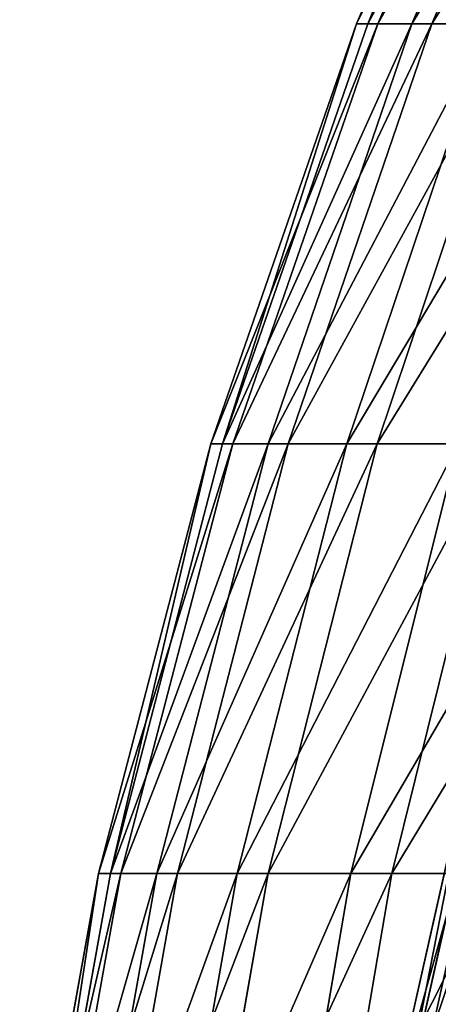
# Model space of a CAD drawing. Extents: x 143 to 263, y -61 to 82.
# Tile 127 of 256: x 143.62 to 148.02, y 10.75 to 21.08. Entities that reach past the tile are written whole.
import ezdxf

# ---------------------------------------------------------------- set-up
doc = ezdxf.new("R2010")
doc.units = 0
doc.header["$LTSCALE"] = 25.4
doc.layers.get('0').update_dxf_attribs({"color": 13, "linetype": 'CONTINUOUS'})

# ---------------------------------------------------------------- blocks, each defined once
blk = doc.blocks.new('ICE-BALL-8126_STL')
at = {"color": 7}
for p, q in [((61.197, -55.911, 46.536), (56.924, -54.072, 46.85)), ((61.197, -55.911, 46.536), (56.924, -54.072, 46.85)), ((61.197, -56.119, 64.018), (56.924, -54.273, 63.748)), ((61.197, -56.119, 64.018), (56.924, -54.273, 63.748)), ((61.197, -56.479, 50.887), (56.924, -54.621, 51.055)), ((61.197, -56.479, 50.887), (56.924, -54.621, 51.055)), ((61.197, -56.583, 59.655), (56.924, -54.721, 59.531)), ((61.197, -56.583, 59.655), (56.924, -54.721, 59.531)), ((70.114, -54.687, 32.87), (70.114, -56.33, 37.167)), ((70.114, -54.687, 32.87), (70.114, -56.33, 37.167)), ((61.197, -56.703, 55.269), (56.924, -54.838, 55.291)), ((61.197, -56.703, 55.269), (56.924, -54.838, 55.291)), ((61.197, -55.004, 42.243), (61.197, -55.911, 46.536)), ((65.603, -56.486, 41.869), (61.197, -55.004, 42.243)), ((61.197, -55.004, 42.243), (61.197, -55.911, 46.536)), ((65.603, -56.486, 41.869), (61.197, -55.004, 42.243)), ((68.466, -55.17, 50.782), (72.855, -56.152, 50.689)), ((68.466, -55.17, 50.782), (72.855, -56.152, 50.689)), ((65.603, -55.211, 37.545), (65.603, -56.486, 41.869)), ((70.114, -56.33, 37.167), (65.603, -55.211, 37.545)), ((65.603, -55.211, 37.545), (65.603, -56.486, 41.869)), ((70.114, -56.33, 37.167), (65.603, -55.211, 37.545)), ((70.114, -56.76, 73.375), (70.114, -55.22, 77.709)), ((70.114, -56.76, 73.375), (70.114, -55.22, 77.709)), ((61.197, -56.119, 64.018), (61.197, -55.314, 68.331)), ((65.603, -56.804, 68.67), (61.197, -55.314, 68.331)), ((61.197, -56.119, 64.018), (61.197, -55.314, 68.331)), ((65.603, -56.804, 68.67), (61.197, -55.314, 68.331)), ((68.466, -55.285, 59.68), (72.855, -56.269, 59.748)), ((68.466, -55.285, 59.68), (72.855, -56.269, 59.748)), ((68.466, -55.409, 55.229), (72.855, -56.396, 55.216)), ((68.466, -55.409, 55.229), (72.855, -56.396, 55.216)), ((65.603, -56.804, 68.67), (65.603, -55.633, 73.023)), ((70.114, -56.76, 73.375), (65.603, -55.633, 73.023)), ((65.603, -56.804, 68.67), (65.603, -55.633, 73.023)), ((70.114, -56.76, 73.375), (65.603, -55.633, 73.023)), ((61.197, -55.911, 46.536), (61.197, -56.479, 50.887)), ((65.603, -57.418, 46.279), (61.197, -55.911, 46.536)), ((61.197, -55.911, 46.536), (61.197, -56.479, 50.887)), ((65.603, -57.418, 46.279), (61.197, -55.911, 46.536)), ((61.197, -56.583, 59.655), (61.197, -56.119, 64.018)), ((65.603, -57.631, 64.239), (61.197, -56.119, 64.018)), ((61.197, -56.583, 59.655), (61.197, -56.119, 64.018)), ((65.603, -57.631, 64.239), (61.197, -56.119, 64.018)), ((70.114, -56.33, 37.167), (70.114, -57.631, 41.579)), ((74.704, -57.114, 36.902), (70.114, -56.33, 37.167)), ((70.114, -56.33, 37.167), (70.114, -57.631, 41.579)), ((74.704, -57.114, 36.902), (70.114, -56.33, 37.167)), ((61.197, -56.479, 50.887), (61.197, -56.703, 55.269)), ((65.603, -58.001, 50.749), (61.197, -56.479, 50.887)), ((61.197, -56.479, 50.887), (61.197, -56.703, 55.269)), ((65.603, -58.001, 50.749), (61.197, -56.479, 50.887)), ((65.603, -56.486, 41.869), (65.603, -57.418, 46.279)), ((70.114, -57.631, 41.579), (65.603, -56.486, 41.869)), ((65.603, -56.486, 41.869), (65.603, -57.418, 46.279)), ((70.114, -57.631, 41.579), (65.603, -56.486, 41.869)), ((61.197, -56.703, 55.269), (61.197, -56.583, 59.655)), ((65.603, -58.108, 59.757), (61.197, -56.583, 59.655)), ((61.197, -56.703, 55.269), (61.197, -56.583, 59.655)), ((65.603, -58.108, 59.757), (61.197, -56.583, 59.655)), ((65.603, -58.231, 55.251), (61.197, -56.703, 55.269)), ((65.603, -58.231, 55.251), (61.197, -56.703, 55.269)), ((65.603, -57.631, 64.239), (65.603, -56.804, 68.67)), ((70.114, -57.956, 68.932), (65.603, -56.804, 68.67)), ((65.603, -57.631, 64.239), (65.603, -56.804, 68.67)), ((70.114, -57.956, 68.932), (65.603, -56.804, 68.67)), ((70.114, -57.956, 68.932), (70.114, -56.76, 73.375)), ((74.704, -57.55, 73.621), (70.114, -56.76, 73.375)), ((70.114, -57.956, 68.932), (70.114, -56.76, 73.375)), ((74.704, -57.55, 73.621), (70.114, -56.76, 73.375)), ((65.603, -57.418, 46.279), (65.603, -58.001, 50.749)), ((70.114, -58.582, 46.081), (65.603, -57.418, 46.279)), ((65.603, -57.418, 46.279), (65.603, -58.001, 50.749)), ((70.114, -58.582, 46.081), (65.603, -57.418, 46.279)), ((65.603, -58.108, 59.757), (65.603, -57.631, 64.239)), ((70.114, -58.8, 64.41), (65.603, -57.631, 64.239)), ((65.603, -58.108, 59.757), (65.603, -57.631, 64.239)), ((70.114, -58.8, 64.41), (65.603, -57.631, 64.239)), ((70.114, -57.631, 41.579), (70.114, -58.582, 46.081)), ((74.704, -58.434, 41.377), (70.114, -57.631, 41.579)), ((70.114, -57.631, 41.579), (70.114, -58.582, 46.081)), ((74.704, -58.434, 41.377), (70.114, -57.631, 41.579)), ((70.114, -58.8, 64.41), (70.114, -57.956, 68.932)), ((74.704, -58.763, 69.116), (70.114, -57.956, 68.932)), ((70.114, -58.8, 64.41), (70.114, -57.956, 68.932)), ((74.704, -58.763, 69.116), (70.114, -57.956, 68.932)), ((65.603, -58.001, 50.749), (65.603, -58.231, 55.251)), ((70.114, -59.177, 50.642), (65.603, -58.001, 50.749)), ((65.603, -58.001, 50.749), (65.603, -58.231, 55.251)), ((70.114, -59.177, 50.642), (65.603, -58.001, 50.749)), ((65.603, -58.231, 55.251), (65.603, -58.108, 59.757)), ((70.114, -59.287, 59.835), (65.603, -58.108, 59.757)), ((65.603, -58.231, 55.251), (65.603, -58.108, 59.757)), ((70.114, -59.287, 59.835), (65.603, -58.108, 59.757)), ((70.114, -59.413, 55.237), (65.603, -58.231, 55.251)), ((70.114, -59.413, 55.237), (65.603, -58.231, 55.251)), ((70.114, -58.582, 46.081), (70.114, -59.177, 50.642)), ((74.704, -59.398, 45.941), (70.114, -58.582, 46.081)), ((70.114, -58.582, 46.081), (70.114, -59.177, 50.642)), ((74.704, -59.398, 45.941), (70.114, -58.582, 46.081)), ((70.114, -59.287, 59.835), (70.114, -58.8, 64.41)), ((74.704, -59.619, 64.53), (70.114, -58.8, 64.41)), ((70.114, -59.287, 59.835), (70.114, -58.8, 64.41)), ((74.704, -59.619, 64.53), (70.114, -58.8, 64.41)), ((70.114, -59.177, 50.642), (70.114, -59.413, 55.237)), ((74.704, -60.002, 50.568), (70.114, -59.177, 50.642)), ((70.114, -59.177, 50.642), (70.114, -59.413, 55.237)), ((74.704, -60.002, 50.568), (70.114, -59.177, 50.642)), ((70.114, -59.413, 55.237), (70.114, -59.287, 59.835)), ((74.704, -60.112, 59.891), (70.114, -59.287, 59.835)), ((70.114, -59.413, 55.237), (70.114, -59.287, 59.835)), ((74.704, -60.112, 59.891), (70.114, -59.287, 59.835)), ((74.704, -60.24, 55.227), (70.114, -59.413, 55.237)), ((74.704, -60.24, 55.227), (70.114, -59.413, 55.237))]:
    blk.add_line(p, q, dxfattribs=at)
mesh = blk.add_polyface(dxfattribs=at)
corners = [(61.197, -55.911, 46.536), (56.924, -53.195, 42.7), (61.197, -55.004, 42.243), (56.924, -54.072, 46.85)]
mesh.append_faces([[corners[k] for k in face] for face in [(0, 1, 2), (1, 0, 3)]], dxfattribs={"vtx0": -1, "color": 7})
mesh = blk.add_polyface(dxfattribs=at)
corners = [(74.704, -55.988, 78.017), (70.114, -53.343, 81.91), (70.114, -55.22, 77.709), (74.704, -54.085, 82.277)]
mesh.append_faces([[corners[k] for k in face] for face in [(0, 1, 2), (1, 0, 3)]], dxfattribs={"vtx0": -1, "color": 7})
mesh = blk.add_polyface(dxfattribs=at)
corners = [(61.197, -56.119, 64.018), (56.924, -53.495, 67.917), (56.924, -54.273, 63.748), (61.197, -55.314, 68.331)]
mesh.append_faces([[corners[k] for k in face] for face in [(0, 1, 2), (1, 0, 3)]], dxfattribs={"vtx0": -1, "color": 7})
mesh = blk.add_polyface(dxfattribs=at)
corners = [(70.114, -56.33, 37.167), (65.603, -53.601, 33.335), (70.114, -54.687, 32.87), (65.603, -55.211, 37.545)]
mesh.append_faces([[corners[k] for k in face] for face in [(0, 1, 2), (1, 0, 3)]], dxfattribs={"vtx0": -1, "color": 7})
mesh = blk.add_polyface(dxfattribs=at)
corners = [(65.603, -56.486, 41.869), (61.197, -53.763, 38.035), (65.603, -55.211, 37.545), (61.197, -55.004, 42.243)]
mesh.append_faces([[corners[k] for k in face] for face in [(0, 1, 2), (1, 0, 3)]], dxfattribs={"vtx0": -1, "color": 7})
mesh = blk.add_polyface(dxfattribs=at)
corners = [(61.197, -56.479, 50.887), (56.924, -54.072, 46.85), (61.197, -55.911, 46.536), (56.924, -54.621, 51.055)]
mesh.append_faces([[corners[k] for k in face] for face in [(0, 1, 2), (1, 0, 3)]], dxfattribs={"vtx0": -1, "color": 7})
mesh = blk.add_polyface(dxfattribs=at)
corners = [(70.114, -56.76, 73.375), (65.603, -54.123, 77.27), (65.603, -55.633, 73.023), (70.114, -55.22, 77.709)]
mesh.append_faces([[corners[k] for k in face] for face in [(0, 1, 2), (1, 0, 3)]], dxfattribs={"vtx0": -1, "color": 7})
mesh = blk.add_polyface(dxfattribs=at)
corners = [(65.603, -56.804, 68.67), (61.197, -54.174, 72.568), (61.197, -55.314, 68.331), (65.603, -55.633, 73.023)]
mesh.append_faces([[corners[k] for k in face] for face in [(0, 1, 2), (1, 0, 3)]], dxfattribs={"vtx0": -1, "color": 7})
mesh = blk.add_polyface(dxfattribs=at)
corners = [(61.197, -56.583, 59.655), (56.924, -54.273, 63.748), (56.924, -54.721, 59.531), (61.197, -56.119, 64.018)]
mesh.append_faces([[corners[k] for k in face] for face in [(0, 1, 2), (1, 0, 3)]], dxfattribs={"vtx0": -1, "color": 7})
mesh = blk.add_polyface(dxfattribs=at)
corners = [(61.197, -56.703, 55.269), (56.924, -54.621, 51.055), (61.197, -56.479, 50.887), (56.924, -54.838, 55.291)]
mesh.append_faces([[corners[k] for k in face] for face in [(0, 1, 2), (1, 0, 3)]], dxfattribs={"vtx0": -1, "color": 7})
mesh = blk.add_polyface(dxfattribs=at)
corners = [(68.466, -54.569, 46.37), (72.855, -56.152, 50.689), (72.855, -55.541, 46.197), (68.466, -55.17, 50.782)]
mesh.append_faces([[corners[k] for k in face] for face in [(0, 1, 2), (1, 0, 3)]], dxfattribs={"vtx0": -1, "color": 7})
mesh = blk.add_polyface(dxfattribs=at)
corners = [(61.197, -56.583, 59.655), (56.924, -54.838, 55.291), (61.197, -56.703, 55.269), (56.924, -54.721, 59.531)]
mesh.append_faces([[corners[k] for k in face] for face in [(0, 1, 2), (1, 0, 3)]], dxfattribs={"vtx0": -1, "color": 7})
mesh = blk.add_polyface(dxfattribs=at)
corners = [(74.704, -57.114, 36.902), (70.114, -54.687, 32.87), (74.704, -55.447, 32.544), (70.114, -56.33, 37.167)]
mesh.append_faces([[corners[k] for k in face] for face in [(0, 1, 2), (1, 0, 3)]], dxfattribs={"vtx0": -1, "color": 7})
mesh = blk.add_polyface(dxfattribs=at)
corners = [(68.466, -54.798, 64.106), (72.855, -56.269, 59.748), (68.466, -55.285, 59.68), (72.855, -55.774, 64.254)]
mesh.append_faces([[corners[k] for k in face] for face in [(0, 1, 2), (1, 0, 3)]], dxfattribs={"vtx0": -1, "color": 7})
mesh = blk.add_polyface(dxfattribs=at)
corners = [(65.603, -57.418, 46.279), (61.197, -55.004, 42.243), (65.603, -56.486, 41.869), (61.197, -55.911, 46.536)]
mesh.append_faces([[corners[k] for k in face] for face in [(0, 1, 2), (1, 0, 3)]], dxfattribs={"vtx0": -1, "color": 7})
mesh = blk.add_polyface(dxfattribs=at)
corners = [(68.466, -55.17, 50.782), (72.855, -56.396, 55.216), (72.855, -56.152, 50.689), (68.466, -55.409, 55.229)]
mesh.append_faces([[corners[k] for k in face] for face in [(0, 1, 2), (1, 0, 3)]], dxfattribs={"vtx0": -1, "color": 7})
mesh = blk.add_polyface(dxfattribs=at)
corners = [(70.114, -57.631, 41.579), (65.603, -55.211, 37.545), (70.114, -56.33, 37.167), (65.603, -56.486, 41.869)]
mesh.append_faces([[corners[k] for k in face] for face in [(0, 1, 2), (1, 0, 3)]], dxfattribs={"vtx0": -1, "color": 7})
mesh = blk.add_polyface(dxfattribs=at)
corners = [(74.704, -57.55, 73.621), (70.114, -55.22, 77.709), (70.114, -56.76, 73.375), (74.704, -55.988, 78.017)]
mesh.append_faces([[corners[k] for k in face] for face in [(0, 1, 2), (1, 0, 3)]], dxfattribs={"vtx0": -1, "color": 7})
mesh = blk.add_polyface(dxfattribs=at)
corners = [(65.603, -57.631, 64.239), (61.197, -55.314, 68.331), (61.197, -56.119, 64.018), (65.603, -56.804, 68.67)]
mesh.append_faces([[corners[k] for k in face] for face in [(0, 1, 2), (1, 0, 3)]], dxfattribs={"vtx0": -1, "color": 7})
mesh = blk.add_polyface(dxfattribs=at)
corners = [(68.466, -55.409, 55.229), (72.855, -56.269, 59.748), (72.855, -56.396, 55.216), (68.466, -55.285, 59.68)]
mesh.append_faces([[corners[k] for k in face] for face in [(0, 1, 2), (1, 0, 3)]], dxfattribs={"vtx0": -1, "color": 7})
mesh = blk.add_polyface(dxfattribs=at)
corners = [(70.114, -57.956, 68.932), (65.603, -55.633, 73.023), (65.603, -56.804, 68.67), (70.114, -56.76, 73.375)]
mesh.append_faces([[corners[k] for k in face] for face in [(0, 1, 2), (1, 0, 3)]], dxfattribs={"vtx0": -1, "color": 7})
mesh = blk.add_polyface(dxfattribs=at)
corners = [(65.603, -58.001, 50.749), (61.197, -55.911, 46.536), (65.603, -57.418, 46.279), (61.197, -56.479, 50.887)]
mesh.append_faces([[corners[k] for k in face] for face in [(0, 1, 2), (1, 0, 3)]], dxfattribs={"vtx0": -1, "color": 7})
mesh = blk.add_polyface(dxfattribs=at)
corners = [(65.603, -58.108, 59.757), (61.197, -56.119, 64.018), (61.197, -56.583, 59.655), (65.603, -57.631, 64.239)]
mesh.append_faces([[corners[k] for k in face] for face in [(0, 1, 2), (1, 0, 3)]], dxfattribs={"vtx0": -1, "color": 7})
mesh = blk.add_polyface(dxfattribs=at)
corners = [(74.704, -58.434, 41.377), (70.114, -56.33, 37.167), (74.704, -57.114, 36.902), (70.114, -57.631, 41.579)]
mesh.append_faces([[corners[k] for k in face] for face in [(0, 1, 2), (1, 0, 3)]], dxfattribs={"vtx0": -1, "color": 7})
mesh = blk.add_polyface(dxfattribs=at)
corners = [(65.603, -58.231, 55.251), (61.197, -56.479, 50.887), (65.603, -58.001, 50.749), (61.197, -56.703, 55.269)]
mesh.append_faces([[corners[k] for k in face] for face in [(0, 1, 2), (1, 0, 3)]], dxfattribs={"vtx0": -1, "color": 7})
mesh = blk.add_polyface(dxfattribs=at)
corners = [(70.114, -58.582, 46.081), (65.603, -56.486, 41.869), (70.114, -57.631, 41.579), (65.603, -57.418, 46.279)]
mesh.append_faces([[corners[k] for k in face] for face in [(0, 1, 2), (1, 0, 3)]], dxfattribs={"vtx0": -1, "color": 7})
mesh = blk.add_polyface(dxfattribs=at)
corners = [(65.603, -58.108, 59.757), (61.197, -56.703, 55.269), (65.603, -58.231, 55.251), (61.197, -56.583, 59.655)]
mesh.append_faces([[corners[k] for k in face] for face in [(0, 1, 2), (1, 0, 3)]], dxfattribs={"vtx0": -1, "color": 7})
mesh = blk.add_polyface(dxfattribs=at)
corners = [(70.114, -58.8, 64.41), (65.603, -56.804, 68.67), (65.603, -57.631, 64.239), (70.114, -57.956, 68.932)]
mesh.append_faces([[corners[k] for k in face] for face in [(0, 1, 2), (1, 0, 3)]], dxfattribs={"vtx0": -1, "color": 7})
mesh = blk.add_polyface(dxfattribs=at)
corners = [(74.704, -58.763, 69.116), (70.114, -56.76, 73.375), (70.114, -57.956, 68.932), (74.704, -57.55, 73.621)]
mesh.append_faces([[corners[k] for k in face] for face in [(0, 1, 2), (1, 0, 3)]], dxfattribs={"vtx0": -1, "color": 7})
mesh = blk.add_polyface(dxfattribs=at)
corners = [(70.114, -59.177, 50.642), (65.603, -57.418, 46.279), (70.114, -58.582, 46.081), (65.603, -58.001, 50.749)]
mesh.append_faces([[corners[k] for k in face] for face in [(0, 1, 2), (1, 0, 3)]], dxfattribs={"vtx0": -1, "color": 7})
mesh = blk.add_polyface(dxfattribs=at)
corners = [(70.114, -59.287, 59.835), (65.603, -57.631, 64.239), (65.603, -58.108, 59.757), (70.114, -58.8, 64.41)]
mesh.append_faces([[corners[k] for k in face] for face in [(0, 1, 2), (1, 0, 3)]], dxfattribs={"vtx0": -1, "color": 7})
mesh = blk.add_polyface(dxfattribs=at)
corners = [(74.704, -59.398, 45.941), (70.114, -57.631, 41.579), (74.704, -58.434, 41.377), (70.114, -58.582, 46.081)]
mesh.append_faces([[corners[k] for k in face] for face in [(0, 1, 2), (1, 0, 3)]], dxfattribs={"vtx0": -1, "color": 7})
mesh = blk.add_polyface(dxfattribs=at)
corners = [(74.704, -59.619, 64.53), (70.114, -57.956, 68.932), (70.114, -58.8, 64.41), (74.704, -58.763, 69.116)]
mesh.append_faces([[corners[k] for k in face] for face in [(0, 1, 2), (1, 0, 3)]], dxfattribs={"vtx0": -1, "color": 7})
mesh = blk.add_polyface(dxfattribs=at)
corners = [(70.114, -59.413, 55.237), (65.603, -58.001, 50.749), (70.114, -59.177, 50.642), (65.603, -58.231, 55.251)]
mesh.append_faces([[corners[k] for k in face] for face in [(0, 1, 2), (1, 0, 3)]], dxfattribs={"vtx0": -1, "color": 7})
mesh = blk.add_polyface(dxfattribs=at)
corners = [(70.114, -59.287, 59.835), (65.603, -58.231, 55.251), (70.114, -59.413, 55.237), (65.603, -58.108, 59.757)]
mesh.append_faces([[corners[k] for k in face] for face in [(0, 1, 2), (1, 0, 3)]], dxfattribs={"vtx0": -1, "color": 7})
mesh = blk.add_polyface(dxfattribs=at)
corners = [(74.704, -60.002, 50.568), (70.114, -58.582, 46.081), (74.704, -59.398, 45.941), (70.114, -59.177, 50.642)]
mesh.append_faces([[corners[k] for k in face] for face in [(0, 1, 2), (1, 0, 3)]], dxfattribs={"vtx0": -1, "color": 7})
mesh = blk.add_polyface(dxfattribs=at)
corners = [(74.704, -60.112, 59.891), (70.114, -58.8, 64.41), (70.114, -59.287, 59.835), (74.704, -59.619, 64.53)]
mesh.append_faces([[corners[k] for k in face] for face in [(0, 1, 2), (1, 0, 3)]], dxfattribs={"vtx0": -1, "color": 7})
mesh = blk.add_polyface(dxfattribs=at)
corners = [(74.704, -60.24, 55.227), (70.114, -59.177, 50.642), (74.704, -60.002, 50.568), (70.114, -59.413, 55.237)]
mesh.append_faces([[corners[k] for k in face] for face in [(0, 1, 2), (1, 0, 3)]], dxfattribs={"vtx0": -1, "color": 7})
mesh = blk.add_polyface(dxfattribs=at)
corners = [(74.704, -60.112, 59.891), (70.114, -59.413, 55.237), (74.704, -60.24, 55.227), (70.114, -59.287, 59.835)]
mesh.append_faces([[corners[k] for k in face] for face in [(0, 1, 2), (1, 0, 3)]], dxfattribs={"vtx0": -1, "color": 7})

msp = doc.modelspace()

# ---------------------------------------------------------------- block references
at = {"color": 0, "rotation": 270}
msp.add_blockref('ICE-BALL-8126_STL', (203.864, 82.233), dxfattribs=at)

doc.saveas('drawing.dxf')
